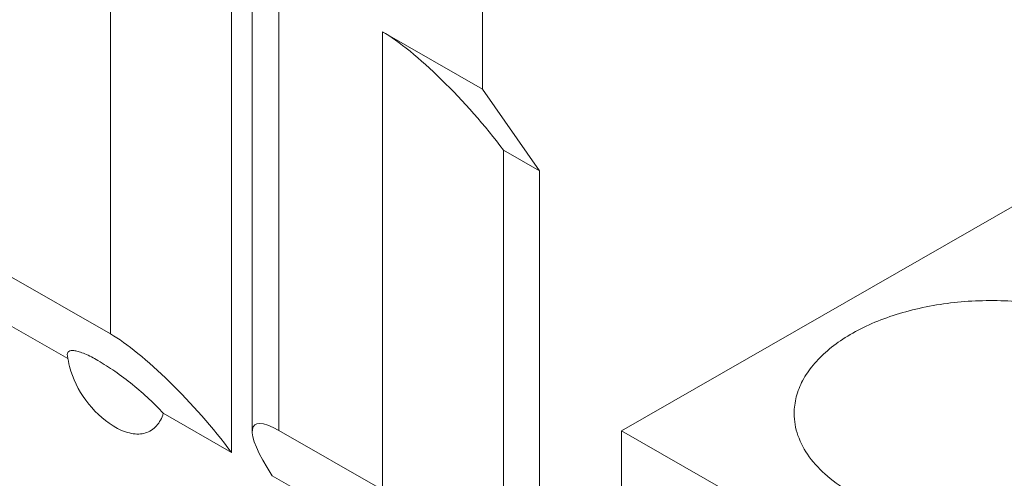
# Model space of a CAD drawing. Header units: centimetres. Extents: x -24.5 to 49.7, y -16.6 to 18.4.
# Tile 41 of 248: x -16.454 to -15.769, y -10.675 to -10.356. Entities that reach past the tile are written whole.
import ezdxf

# ---------------------------------------------------------------- set-up
doc = ezdxf.new("R2010")
doc.units = ezdxf.units.CM
doc.header["$MEASUREMENT"] = 0
doc.layers.add('layer 1', color=7, linetype='Continuous')

msp = doc.modelspace()

# ---------------------------------------------------------------- linework, layer by layer
at = {"layer": 'layer 1', "color": 1, "lineweight": 0}
msp.add_open_spline([(24.98821, 18.39808), (24.98821, 18.39808), (24.98821, -16.60193), (24.98821, -16.60193), (24.98821, -16.60193), (-24.51772, -16.60193), (-24.51772, -16.60193), (-24.51772, -16.60193), (-24.51772, 18.39808), (-24.51772, 18.39808), (-24.51772, 18.39808), (24.98821, 18.39808), (24.98821, 18.39808)], degree=3, knots=[0, 0, 0, 0, 0.25, 0.25, 0.25, 0.5, 0.5, 0.5, 0.75, 0.75, 0.75, 1, 1, 1, 1], dxfattribs=at)
at = {"layer": 'layer 1', "color": 5, "lineweight": 0}
msp.add_open_spline([(-23.26688, 17.18067), (-23.26688, 17.18067), (-23.26688, -15.60944), (-23.26688, -15.60944), (-23.26688, -15.60944), (23.98644, -15.60944), (23.98644, -15.60944)], degree=3, knots=[0, 0, 0, 0, 0.5, 0.5, 0.5, 1, 1, 1, 1], dxfattribs=at)
at = {"layer": 'layer 1', "lineweight": 9}
for points in [[(-15.52202, -12.03093), (-15.52202, -12.03093), (-20.59525, -9.12104), (-20.59525, -9.12104)], [(-20.51822, -9.33791), (-20.51822, -9.33791), (-15.59904, -12.15944), (-15.59904, -12.15944)], [(-15.58413, -12.92798), (-15.58413, -12.92798), (-20.50332, -10.10645), (-20.50332, -10.10645)], [(-15.59904, -12.93653), (-15.59904, -12.93653), (-20.51822, -10.115), (-20.51822, -10.115)], [(-16.39078, -10.25544), (-16.39078, -10.25544), (-16.39078, -10.5744), (-16.39078, -10.5744)], [(-16.1319, -10.40393), (-16.1319, -10.40393), (-16.1319, -10.28305), (-16.1319, -10.28305)], [(-16.29203, -10.6423), (-16.29203, -10.6423), (-16.29203, -10.32333), (-16.29203, -10.32333)], [(-16.27351, -10.64166), (-16.27351, -10.64166), (-16.27351, -10.32271), (-16.27351, -10.32271)], [(-16.30659, -10.65686), (-16.30659, -10.65686), (-16.30659, -10.33789), (-16.30659, -10.33789)], [(-16.20146, -10.36402), (-16.20146, -10.36402), (-16.1319, -10.40393), (-16.1319, -10.40393)], [(-16.20146, -10.36402), (-16.20146, -10.36402), (-16.20146, -10.68299), (-16.20146, -10.68299)], [(-16.11727, -10.44648), (-16.14244, -10.4126), (-16.17869, -10.37709), (-16.20146, -10.36402)], [(-16.1319, -10.40393), (-16.1319, -10.40393), (-16.09215, -10.46089), (-16.09215, -10.46089)], [(-16.09215, -10.46089), (-16.09215, -10.46089), (-16.11727, -10.44648), (-16.11727, -10.44648)], [(-16.11727, -10.76544), (-16.11727, -10.76544), (-16.11727, -10.44648), (-16.11727, -10.44648)], [(-16.09215, -10.46089), (-16.09215, -10.46089), (-16.09215, -11.0546), (-16.09215, -11.0546)], [(-15.75675, -10.48231), (-15.75675, -10.48231), (-16.03501, -10.64192), (-16.03501, -10.64192)], [(-16.46283, -10.53307), (-16.46283, -10.53307), (-16.39078, -10.5744), (-16.39078, -10.5744)], [(-16.46752, -10.56455), (-16.46752, -10.56455), (-16.42036, -10.5916), (-16.42036, -10.5916)], [(-16.30659, -10.65686), (-16.33175, -10.62297), (-16.368, -10.58746), (-16.39078, -10.5744)], [(-16.42069, -10.58971), (-16.42031, -10.59221), (-16.41979, -10.59469), (-16.41913, -10.59715)], [(-16.35398, -10.62968), (-16.35398, -10.62968), (-16.30659, -10.65686), (-16.30659, -10.65686)], [(-16.27351, -10.64166), (-16.29629, -10.6286), (-16.29831, -10.64215), (-16.27821, -10.67313)], [(-16.3888, -10.63842), (-16.3888, -10.63842), (-16.38705, -10.63949), (-16.38705, -10.63949)], [(-16.20146, -10.68299), (-16.20146, -10.68299), (-16.27351, -10.64166), (-16.27351, -10.64166)], [(-16.03501, -10.64192), (-16.03501, -10.64192), (-15.84619, -10.75022), (-15.84619, -10.75022)], [(-16.03501, -10.64192), (-16.03501, -10.64192), (-16.03501, -11.03909), (-16.03501, -11.03909)], [(-16.27821, -10.67313), (-16.27821, -10.67313), (-16.23104, -10.70019), (-16.23104, -10.70019)]]:
    msp.add_open_spline(points, degree=3, dxfattribs=at)
for points, knots in [([(-15.91489, -10.6298), (-15.9149, -10.62593), (-15.91439, -10.62204), (-15.91341, -10.61827), (-15.9124, -10.61435), (-15.91089, -10.61056), (-15.909, -10.60699), (-15.90697, -10.60315), (-15.9045, -10.59955), (-15.90174, -10.5962), (-15.89874, -10.59256), (-15.89539, -10.58921), (-15.8918, -10.58614), (-15.8879, -10.58279), (-15.88373, -10.57977), (-15.8794, -10.57702), (-15.87471, -10.57406), (-15.86982, -10.57141), (-15.8648, -10.56905), (-15.85944, -10.56652), (-15.85392, -10.56432), (-15.84832, -10.56239), (-15.8424, -10.56036), (-15.83639, -10.55864), (-15.83031, -10.55719), (-15.81752, -10.55415), (-15.80443, -10.55233), (-15.7913, -10.55158), (-15.77791, -10.55083), (-15.76446, -10.5512), (-15.75113, -10.55272), (-15.73832, -10.55418), (-15.72563, -10.5567), (-15.71328, -10.56049), (-15.70206, -10.56392), (-15.69112, -10.56841), (-15.68098, -10.57423)], [0, 0, 0, 0, 0.083333, 0.083333, 0.083333, 0.166667, 0.166667, 0.166667, 0.25, 0.25, 0.25, 0.333333, 0.333333, 0.333333, 0.416667, 0.416667, 0.416667, 0.5, 0.5, 0.5, 0.583333, 0.583333, 0.583333, 0.666667, 0.666667, 0.666667, 0.75, 0.75, 0.75, 0.833333, 0.833333, 0.833333, 0.916667, 0.916667, 0.916667, 1, 1, 1, 1]), ([(-16.39948, -10.5929), (-16.40245, -10.5912), (-16.40549, -10.58959), (-16.40865, -10.58827), (-16.40989, -10.58774), (-16.41116, -10.58725), (-16.41244, -10.58685), (-16.41348, -10.58654), (-16.41453, -10.58626), (-16.4156, -10.5861), (-16.41641, -10.58597), (-16.41722, -10.58591), (-16.41804, -10.58602), (-16.41864, -10.58609), (-16.41925, -10.58625), (-16.41973, -10.58659), (-16.41993, -10.58675), (-16.42012, -10.58693), (-16.42027, -10.58713), (-16.42043, -10.58734), (-16.42054, -10.58758), (-16.42062, -10.58784), (-16.42081, -10.58843), (-16.42078, -10.58909), (-16.42069, -10.58971)], [0, 0, 0, 0, 0.125, 0.125, 0.125, 0.25, 0.25, 0.25, 0.375, 0.375, 0.375, 0.5, 0.5, 0.5, 0.625, 0.625, 0.625, 0.75, 0.75, 0.75, 0.875, 0.875, 0.875, 1, 1, 1, 1]), ([(-16.35398, -10.62968), (-16.35706, -10.62623), (-16.36033, -10.62296), (-16.3637, -10.6198), (-16.36746, -10.6163), (-16.37135, -10.61294), (-16.37534, -10.60971), (-16.37935, -10.60647), (-16.38346, -10.60337), (-16.38769, -10.60042), (-16.39152, -10.59776), (-16.39543, -10.59522), (-16.39948, -10.5929)], [0, 0, 0, 0, 0.25, 0.25, 0.25, 0.5, 0.5, 0.5, 0.75, 0.75, 0.75, 1, 1, 1, 1]), ([(-16.41913, -10.59715), (-16.4169, -10.60554), (-16.41305, -10.61359), (-16.40786, -10.62065), (-16.40268, -10.62771), (-16.39615, -10.63378), (-16.3888, -10.63842)], [0, 0, 0, 0, 0.5, 0.5, 0.5, 1, 1, 1, 1]), ([(-16.38705, -10.63949), (-16.38528, -10.6405), (-16.38344, -10.6414), (-16.38153, -10.64213), (-16.37979, -10.6428), (-16.37799, -10.64334), (-16.37615, -10.64368), (-16.37447, -10.644), (-16.37276, -10.64415), (-16.37105, -10.6441), (-16.36947, -10.64404), (-16.36789, -10.6438), (-16.36637, -10.64335), (-16.36491, -10.64291), (-16.36351, -10.64229), (-16.36222, -10.64147), (-16.36093, -10.64066), (-16.35975, -10.63965), (-16.35871, -10.63852), (-16.35646, -10.63603), (-16.35491, -10.63288), (-16.35398, -10.62968)], [0, 0, 0, 0, 0.142857, 0.142857, 0.142857, 0.285714, 0.285714, 0.285714, 0.428571, 0.428571, 0.428571, 0.571429, 0.571429, 0.571429, 0.714286, 0.714286, 0.714286, 0.857143, 0.857143, 0.857143, 1, 1, 1, 1]), ([(-15.87476, -10.68538), (-15.88078, -10.68193), (-15.88653, -10.67799), (-15.8918, -10.67347), (-15.89651, -10.66943), (-15.90083, -10.66492), (-15.90446, -10.65988), (-15.90773, -10.65535), (-15.91044, -10.6504), (-15.91226, -10.64514), (-15.91313, -10.64265), (-15.91379, -10.6401), (-15.91424, -10.6375), (-15.91467, -10.63496), (-15.91489, -10.63238), (-15.91489, -10.6298)], [0, 0, 0, 0, 0.2, 0.2, 0.2, 0.4, 0.4, 0.4, 0.6, 0.6, 0.6, 0.8, 0.8, 0.8, 1, 1, 1, 1])]:
    msp.add_open_spline(points, degree=3, knots=knots, dxfattribs=at)

doc.saveas('drawing.dxf')
